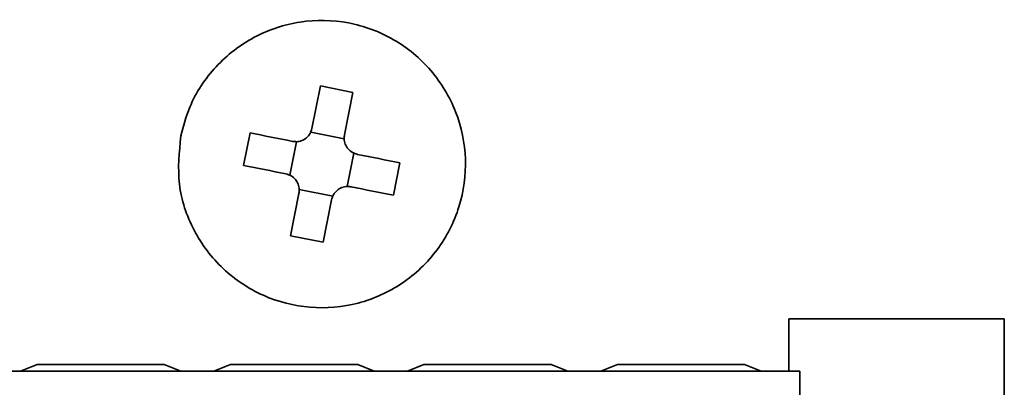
# Model space of a CAD drawing. Header units: millimetres. Extents: x 0 to 420, y 0 to 297.
# Tile 49 of 126: x 145.69 to 154.6, y 233.04 to 236.37. Entities that reach past the tile are written whole.
import ezdxf

# ---------------------------------------------------------------- set-up
doc = ezdxf.new("R2010")
doc.units = ezdxf.units.MM

msp = doc.modelspace()

# ---------------------------------------------------------------- linework, layer by layer
at = {"color": 7, "linetype": 'Continuous', "lineweight": 35}
for p, q in [((148.3384, 235.3834), (148.415, 235.7669)), ((148.7092, 235.7082), (148.415, 235.7669)), ((148.7092, 235.7082), (148.6326, 235.3247)), ((147.7785, 235.3423), (147.7197, 235.0481)), ((148.3275, 235.35), (148.6298, 235.2896)), ((148.1367, 234.9606), (148.1971, 235.2629)), ((148.7169, 235.1591), (148.6565, 234.8568)), ((149.0751, 234.7774), (149.1338, 235.0716)), ((148.526, 234.7698), (148.2237, 234.8302)), ((148.1444, 234.4116), (148.2209, 234.7951)), ((148.5151, 234.7363), (148.4385, 234.3528)), ((148.1444, 234.4116), (148.4385, 234.3528)), ((154.6018, 233.6599), (152.6518, 233.6599)), ((152.6518, 233.6599), (152.6518, 233.1849)), ((154.6018, 227.2099), (154.6018, 233.6599)), ((145.7018, 233.1849), (145.8518, 233.2474)), ((145.8518, 233.2474), (147.0018, 233.2474)), ((147.0018, 233.2474), (147.1518, 233.1849)), ((147.4518, 233.1849), (147.6018, 233.2474)), ((147.6018, 233.2474), (148.7518, 233.2474)), ((148.7518, 233.2474), (148.9018, 233.1849)), ((149.2018, 233.1849), (149.3518, 233.2474)), ((149.3518, 233.2474), (150.5018, 233.2474)), ((150.5018, 233.2474), (150.6518, 233.1849)), ((150.9518, 233.1849), (151.1018, 233.2474)), ((151.1018, 233.2474), (152.2518, 233.2474)), ((152.2518, 233.2474), (152.4018, 233.1849)), ((133.2946, 233.1849), (152.7518, 233.1849)), ((152.7518, 233.1849), (152.7518, 232.9601))]:
    msp.add_line(p, q, dxfattribs=at)
at = {"color": 7, "linetype": 'Continuous', "lineweight": 35, "flags": 128}
for points in [[(147.7785, 235.3423), (147.8257, 235.3329), (147.8731, 235.3234), (147.9208, 235.3139), (147.9687, 235.3043), (148.0167, 235.2947), (148.065, 235.2851), (148.1134, 235.2754), (148.162, 235.2657)], [(148.7503, 235.1482), (148.7989, 235.1385), (148.8473, 235.1289), (148.8956, 235.1192), (148.9436, 235.1096), (148.9915, 235.1), (149.0392, 235.0905), (149.0866, 235.0811), (149.1338, 235.0716)], [(148.1032, 234.9715), (148.0547, 234.9812), (148.0063, 234.9909), (147.958, 235.0005), (147.9099, 235.0101), (147.862, 235.0197), (147.8144, 235.0292), (147.7669, 235.0387), (147.7197, 235.0481)], [(149.0751, 234.7774), (149.0279, 234.7869), (148.9805, 234.7963), (148.9328, 234.8059), (148.8849, 234.8154), (148.8368, 234.825), (148.7886, 234.8347), (148.7401, 234.8443), (148.6916, 234.854)]]:
    msp.add_lwpolyline(points, dxfattribs=at)
at = {"color": 7, "linetype": 'Continuous', "lineweight": 35}
for points, knots in [([(147.152, 235.3145), (147.1374, 235.1683), (147.1084, 234.876), (147.2519, 234.4505), (147.5176, 234.0958), (147.8886, 233.8493), (148.3195, 233.7393), (148.7627, 233.7783), (149.1679, 233.9617), (149.4897, 234.2689), (149.6916, 234.6653), (149.7509, 235.1062), (149.6609, 235.5419), (149.4318, 235.9232), (149.0894, 236.2072), (148.6722, 236.3618), (148.2275, 236.3697), (147.8048, 236.2299), (147.4543, 235.958), (147.2364, 235.6321), (147.1754, 235.4028), (147.152, 235.3145)], [0, 0, 0, 0, 0.053689, 0.107378, 0.161066, 0.214755, 0.268444, 0.322132, 0.375821, 0.42951, 0.483199, 0.536887, 0.590576, 0.644265, 0.697954, 0.751642, 0.805331, 0.85902, 0.912708, 0.966397, 1, 1, 1, 1]), ([(148.3384, 235.3834), (148.3336, 235.3674), (148.3238, 235.3352), (148.29, 235.2963), (148.2466, 235.2705), (148.2016, 235.2606), (148.1736, 235.2642), (148.162, 235.2657)], [0, 0, 0, 0, 0.2134997, 0.4270639, 0.6389567, 0.8501256, 1, 1, 1, 1]), ([(148.7503, 235.1482), (148.7343, 235.1531), (148.7021, 235.1628), (148.6632, 235.1966), (148.6374, 235.2401), (148.6275, 235.285), (148.6311, 235.3131), (148.6326, 235.3247)], [0, 0, 0, 0, 0.2134959, 0.4270661, 0.6389564, 0.850113, 1, 1, 1, 1]), ([(148.1032, 234.9715), (148.1193, 234.9667), (148.1514, 234.9569), (148.1904, 234.9231), (148.2162, 234.8797), (148.226, 234.8347), (148.2224, 234.8067), (148.2209, 234.7951)], [0, 0, 0, 0, 0.213496, 0.427066, 0.638956, 0.850113, 1, 1, 1, 1]), ([(148.5151, 234.7363), (148.52, 234.7524), (148.5297, 234.7845), (148.5635, 234.8235), (148.607, 234.8493), (148.652, 234.8591), (148.68, 234.8555), (148.6916, 234.854)], [0, 0, 0, 0, 0.213499, 0.427063, 0.638956, 0.85011, 1, 1, 1, 1])]:
    msp.add_open_spline(points, degree=3, knots=knots, dxfattribs=at)

doc.saveas('drawing.dxf')
